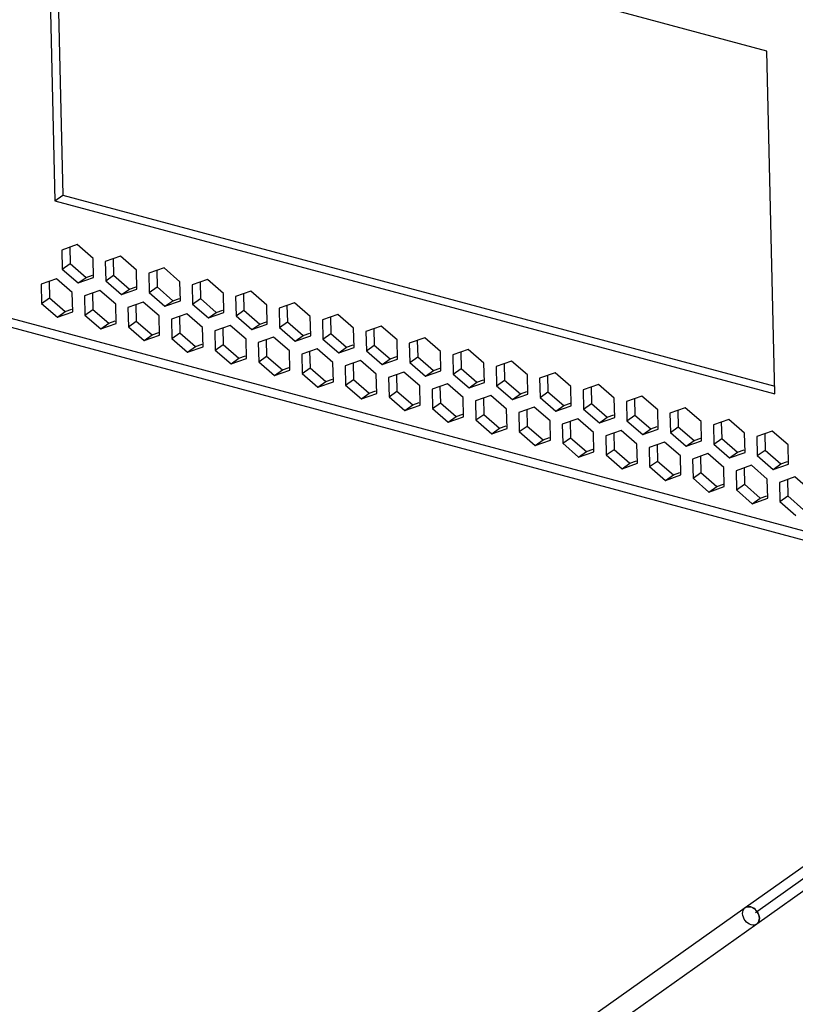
# Model space of a CAD drawing. Header units: millimetres. Extents: x 6 to 414, y 7 to 290.
# Tile 14 of 256: x 106.43 to 111.76, y 75.15 to 81.92. Entities that reach past the tile are written whole.
import ezdxf

# ---------------------------------------------------------------- set-up
doc = ezdxf.new("R2010")
doc.units = ezdxf.units.MM
doc.header["$LTSCALE"] = 23.1
doc.linetypes.add('DASHED', pattern=[0.2, 0.1, -0.1])
doc.layers.get('0').update_dxf_attribs({"linetype": 'CONTINUOUS'})

msp = doc.modelspace()

# ---------------------------------------------------------------- linework, layer by layer
at = {"color": 3, "linetype": 'Continuous'}
for p, q in [((123.2259, 75.341), (86.4632, 85.2058)), ((86.4972, 85.136), (123.2598, 75.2712)), ((111.5598, 81.7004), (106.6158, 83.027)), ((106.6158, 83.027), (106.6716, 80.6726)), ((111.6155, 79.346), (111.5598, 81.7004)), ((106.6716, 80.6726), (111.6155, 79.346)), ((106.8248, 80.3711), (106.7192, 80.3339)), ((106.7192, 80.3339), (106.7224, 80.2021)), ((106.9335, 80.2765), (106.8248, 80.3711)), ((106.9366, 80.1447), (106.9335, 80.2765)), ((107.123, 80.2911), (107.0175, 80.2539)), ((107.2317, 80.1964), (107.123, 80.2911)), ((106.7224, 80.2021), (106.831, 80.1075)), ((107.0175, 80.2539), (107.0206, 80.1221)), ((107.2348, 80.0646), (107.2317, 80.1964)), ((107.4213, 80.211), (107.3157, 80.1739)), ((107.5299, 80.1164), (107.4213, 80.211)), ((106.6822, 80.1359), (106.5766, 80.0987)), ((106.7909, 80.0412), (106.6822, 80.1359)), ((106.831, 80.1075), (106.9366, 80.1447)), ((107.0206, 80.1221), (107.1293, 80.0275)), ((107.3157, 80.1739), (107.3188, 80.0421)), ((107.7195, 80.131), (107.6139, 80.0939)), ((107.8282, 80.0364), (107.7195, 80.131)), ((106.5766, 80.0987), (106.5798, 79.9669)), ((106.9804, 80.0559), (106.8749, 80.0187)), ((107.0891, 79.9612), (106.9804, 80.0559)), ((107.1293, 80.0275), (107.2348, 80.0646)), ((107.5331, 79.9846), (107.5299, 80.1164)), ((107.6139, 80.0939), (107.6171, 79.9621)), ((106.794, 79.9095), (106.7909, 80.0412)), ((106.8749, 80.0187), (106.878, 79.8869)), ((107.3188, 80.0421), (107.4275, 79.9474)), ((107.8313, 79.9046), (107.8282, 80.0364)), ((108.0177, 80.051), (107.9122, 80.0138)), ((107.9122, 80.0138), (107.9153, 79.882)), ((108.1264, 79.9563), (108.0177, 80.051)), ((106.5798, 79.9669), (106.6884, 79.8723)), ((107.0922, 79.8294), (107.0891, 79.9612)), ((107.2787, 79.9758), (107.1731, 79.9387)), ((107.1731, 79.9387), (107.1762, 79.8069)), ((107.3873, 79.8812), (107.2787, 79.9758)), ((107.4275, 79.9474), (107.5331, 79.9846)), ((107.6171, 79.9621), (107.7257, 79.8674)), ((108.1295, 79.8245), (108.1264, 79.9563)), ((108.316, 79.971), (108.2104, 79.9338)), ((108.2104, 79.9338), (108.2135, 79.802)), ((108.4246, 79.8763), (108.316, 79.971)), ((106.6884, 79.8723), (106.794, 79.9095)), ((106.878, 79.8869), (106.9867, 79.7923)), ((107.3905, 79.7494), (107.3873, 79.8812)), ((107.5769, 79.8958), (107.4713, 79.8586)), ((107.4713, 79.8586), (107.4745, 79.7269)), ((107.6856, 79.8012), (107.5769, 79.8958)), ((107.7257, 79.8674), (107.8313, 79.9046)), ((107.9153, 79.882), (108.024, 79.7874)), ((108.4278, 79.7445), (108.4246, 79.8763)), ((108.6142, 79.8909), (108.5087, 79.8538)), ((108.5087, 79.8538), (108.5118, 79.722)), ((108.7229, 79.7963), (108.6142, 79.8909)), ((106.9867, 79.7923), (107.0922, 79.8294)), ((107.1762, 79.8069), (107.2849, 79.7122)), ((107.6887, 79.6694), (107.6856, 79.8012)), ((107.8751, 79.8158), (107.7696, 79.7786)), ((107.9838, 79.7211), (107.8751, 79.8158)), ((108.024, 79.7874), (108.1295, 79.8245)), ((108.2135, 79.802), (108.3222, 79.7074)), ((108.726, 79.6645), (108.7229, 79.7963)), ((108.9124, 79.8109), (108.8069, 79.7737)), ((109.0211, 79.7163), (108.9124, 79.8109)), ((107.2849, 79.7122), (107.3905, 79.7494)), ((107.4745, 79.7269), (107.5831, 79.6322)), ((107.7696, 79.7786), (107.7727, 79.6468)), ((107.9869, 79.5893), (107.9838, 79.7211)), ((108.1734, 79.7358), (108.0678, 79.6986)), ((108.282, 79.6411), (108.1734, 79.7358)), ((108.3222, 79.7074), (108.4278, 79.7445)), ((108.5118, 79.722), (108.6204, 79.6273)), ((108.8069, 79.7737), (108.81, 79.642)), ((109.0242, 79.5845), (109.0211, 79.7163)), ((109.2107, 79.7309), (109.1051, 79.6937)), ((109.3193, 79.6362), (109.2107, 79.7309)), ((107.5831, 79.6322), (107.6887, 79.6694)), ((108.0678, 79.6986), (108.0709, 79.5668)), ((108.4716, 79.6557), (108.3661, 79.6186)), ((108.5803, 79.5611), (108.4716, 79.6557)), ((108.6204, 79.6273), (108.726, 79.6645)), ((109.1051, 79.6937), (109.1082, 79.5619)), ((109.5089, 79.6508), (109.4034, 79.6137)), ((109.6176, 79.5562), (109.5089, 79.6508)), ((107.7727, 79.6468), (107.8814, 79.5522)), ((107.8814, 79.5522), (107.9869, 79.5893)), ((108.2852, 79.5093), (108.282, 79.6411)), ((108.3661, 79.6186), (108.3692, 79.4868)), ((108.81, 79.642), (108.9187, 79.5473)), ((108.9187, 79.5473), (109.0242, 79.5845)), ((109.3225, 79.5044), (109.3193, 79.6362)), ((109.4034, 79.6137), (109.4065, 79.4819)), ((108.0709, 79.5668), (108.1796, 79.4722)), ((108.5834, 79.4293), (108.5803, 79.5611)), ((108.7698, 79.5757), (108.6643, 79.5385)), ((108.6643, 79.5385), (108.6674, 79.4067)), ((108.8785, 79.4811), (108.7698, 79.5757)), ((109.1082, 79.5619), (109.2169, 79.4673)), ((109.6207, 79.4244), (109.6176, 79.5562)), ((109.8071, 79.5708), (109.7016, 79.5337)), ((109.7016, 79.5337), (109.7047, 79.4019)), ((109.9158, 79.4762), (109.8071, 79.5708)), ((108.1796, 79.4722), (108.2852, 79.5093)), ((108.3692, 79.4868), (108.4778, 79.3921)), ((108.8816, 79.3493), (108.8785, 79.4811)), ((109.0681, 79.4957), (108.9625, 79.4585)), ((108.9625, 79.4585), (108.9656, 79.3267)), ((109.1767, 79.401), (109.0681, 79.4957)), ((109.2169, 79.4673), (109.3225, 79.5044)), ((109.4065, 79.4819), (109.5152, 79.3873)), ((109.9189, 79.3444), (109.9158, 79.4762)), ((110.1054, 79.4908), (109.9998, 79.4536)), ((109.9998, 79.4536), (110.0029, 79.3218)), ((110.214, 79.3962), (110.1054, 79.4908)), ((108.4778, 79.3921), (108.5834, 79.4293)), ((108.6674, 79.4067), (108.7761, 79.3121)), ((109.1799, 79.2692), (109.1767, 79.401)), ((109.3663, 79.4156), (109.2608, 79.3785)), ((109.2608, 79.3785), (109.2639, 79.2467)), ((109.475, 79.321), (109.3663, 79.4156)), ((109.5152, 79.3873), (109.6207, 79.4244)), ((109.7047, 79.4019), (109.8134, 79.3072)), ((110.2172, 79.2644), (110.214, 79.3962)), ((110.4036, 79.4108), (110.2981, 79.3736)), ((110.5123, 79.3161), (110.4036, 79.4108)), ((108.7761, 79.3121), (108.8816, 79.3493)), ((108.9656, 79.3267), (109.0743, 79.2321)), ((109.4781, 79.1892), (109.475, 79.321)), ((109.6645, 79.3356), (109.559, 79.2985)), ((109.7732, 79.241), (109.6645, 79.3356)), ((109.8134, 79.3072), (109.9189, 79.3444)), ((110.0029, 79.3218), (110.1116, 79.2272)), ((110.2981, 79.3736), (110.3012, 79.2418)), ((110.5154, 79.1843), (110.5123, 79.3161)), ((110.7018, 79.3307), (110.5963, 79.2936)), ((110.8105, 79.2361), (110.7018, 79.3307)), ((109.0743, 79.2321), (109.1799, 79.2692)), ((109.2639, 79.2467), (109.3726, 79.152)), ((109.559, 79.2985), (109.5621, 79.1667)), ((109.9628, 79.2556), (109.8572, 79.2184)), ((110.0715, 79.1609), (109.9628, 79.2556)), ((110.1116, 79.2272), (110.2172, 79.2644)), ((110.3012, 79.2418), (110.4099, 79.1472)), ((110.5963, 79.2936), (110.5994, 79.1618)), ((111.0001, 79.2507), (110.8945, 79.2136)), ((111.1088, 79.1561), (111.0001, 79.2507)), ((109.3726, 79.152), (109.4781, 79.1892)), ((109.7763, 79.1092), (109.7732, 79.241)), ((109.8572, 79.2184), (109.8603, 79.0866)), ((110.261, 79.1756), (110.1555, 79.1384)), ((110.3697, 79.0809), (110.261, 79.1756)), ((110.4099, 79.1472), (110.5154, 79.1843)), ((110.8136, 79.1043), (110.8105, 79.2361)), ((110.8945, 79.2136), (110.8977, 79.0818)), ((109.5621, 79.1667), (109.6708, 79.072)), ((109.6708, 79.072), (109.7763, 79.1092)), ((110.0746, 79.0291), (110.0715, 79.1609)), ((110.1555, 79.1384), (110.1586, 79.0066)), ((110.5994, 79.1618), (110.7081, 79.0671)), ((111.1119, 79.0243), (111.1088, 79.1561)), ((111.2983, 79.1707), (111.1928, 79.1335)), ((111.1928, 79.1335), (111.1959, 79.0017)), ((111.407, 79.076), (111.2983, 79.1707)), ((109.8603, 79.0866), (109.969, 78.992)), ((110.3728, 78.9491), (110.3697, 79.0809)), ((110.5592, 79.0955), (110.4537, 79.0584)), ((110.4537, 79.0584), (110.4568, 78.9266)), ((110.6679, 79.0009), (110.5592, 79.0955)), ((110.7081, 79.0671), (110.8136, 79.1043)), ((110.8977, 79.0818), (111.0063, 78.9871)), ((111.4101, 78.9442), (111.407, 79.076)), ((111.5966, 79.0907), (111.491, 79.0535)), ((111.491, 79.0535), (111.4941, 78.9217)), ((111.7052, 78.996), (111.5966, 79.0907)), ((109.969, 78.992), (110.0746, 79.0291)), ((110.1586, 79.0066), (110.2673, 78.912)), ((110.671, 78.8691), (110.6679, 79.0009)), ((110.8575, 79.0155), (110.7519, 78.9783)), ((110.7519, 78.9783), (110.7551, 78.8466)), ((110.9662, 78.9209), (110.8575, 79.0155)), ((111.0063, 78.9871), (111.1119, 79.0243)), ((111.1959, 79.0017), (111.3046, 78.9071)), ((111.7083, 78.8642), (111.7052, 78.996)), ((110.2673, 78.912), (110.3728, 78.9491)), ((110.4568, 78.9266), (110.5655, 78.8319)), ((110.9693, 78.7891), (110.9662, 78.9209)), ((111.1557, 78.9355), (111.0502, 78.8983)), ((111.2644, 78.8408), (111.1557, 78.9355)), ((111.3046, 78.9071), (111.4101, 78.9442)), ((111.4941, 78.9217), (111.6028, 78.8271)), ((110.5655, 78.8319), (110.671, 78.8691)), ((110.7551, 78.8466), (110.8637, 78.7519)), ((111.0502, 78.8983), (111.0533, 78.7665)), ((111.2675, 78.709), (111.2644, 78.8408)), ((111.454, 78.8554), (111.3484, 78.8183)), ((111.5626, 78.7608), (111.454, 78.8554)), ((111.6028, 78.8271), (111.7083, 78.8642)), ((110.8637, 78.7519), (110.9693, 78.7891)), ((111.3484, 78.8183), (111.3515, 78.6865)), ((111.7522, 78.7754), (111.6466, 78.7383)), ((111.8609, 78.6808), (111.7522, 78.7754)), ((111.0533, 78.7665), (111.162, 78.6719)), ((111.162, 78.6719), (111.2675, 78.709)), ((111.5657, 78.629), (111.5626, 78.7608)), ((111.6466, 78.7383), (111.6498, 78.6065)), ((111.3515, 78.6865), (111.4602, 78.5919)), ((111.4602, 78.5919), (111.5657, 78.629)), ((111.6498, 78.6065), (111.7584, 78.5118))]:
    msp.add_line(p, q, dxfattribs=at)
at = {"color": 7, "linetype": 'Continuous'}
for p, q in [((106.6713, 83.0122), (106.7258, 80.7111)), ((106.6716, 80.6726), (106.7258, 80.7111)), ((106.7258, 80.7111), (111.6143, 79.3993)), ((106.7739, 80.3532), (106.7766, 80.2406)), ((107.0721, 80.2732), (107.0748, 80.1606)), ((106.7224, 80.2021), (106.7766, 80.2406)), ((106.7766, 80.2406), (106.8852, 80.1459)), ((107.3704, 80.1931), (107.373, 80.0805)), ((106.831, 80.1075), (106.8852, 80.1459)), ((106.8852, 80.1459), (106.9305, 80.1619)), ((107.0206, 80.1221), (107.0748, 80.1606)), ((107.0748, 80.1606), (107.1835, 80.0659)), ((106.6313, 80.118), (106.634, 80.0054)), ((107.1293, 80.0275), (107.1835, 80.0659)), ((107.1835, 80.0659), (107.2288, 80.0819)), ((107.3188, 80.0421), (107.373, 80.0805)), ((107.373, 80.0805), (107.4817, 79.9859)), ((107.6686, 80.1131), (107.6713, 80.0005)), ((106.5798, 79.9669), (106.634, 80.0054)), ((106.634, 80.0054), (106.7426, 79.9107)), ((106.9295, 80.0379), (106.9322, 79.9254)), ((107.4275, 79.9474), (107.4817, 79.9859)), ((107.4817, 79.9859), (107.527, 80.0018)), ((107.6171, 79.9621), (107.6713, 80.0005)), ((107.6713, 80.0005), (107.7799, 79.9059)), ((107.9668, 80.0331), (107.9695, 79.9205)), ((106.7426, 79.9107), (106.7879, 79.9267)), ((106.878, 79.8869), (106.9322, 79.9254)), ((106.9322, 79.9254), (107.0409, 79.8307)), ((107.2278, 79.9579), (107.2304, 79.8453)), ((107.7799, 79.9059), (107.8252, 79.9218)), ((107.9153, 79.882), (107.9695, 79.9205)), ((107.9695, 79.9205), (108.0782, 79.8258)), ((108.2651, 79.953), (108.2677, 79.8404)), ((106.6884, 79.8723), (106.7426, 79.9107)), ((107.526, 79.8779), (107.5287, 79.7653)), ((107.7257, 79.8674), (107.7799, 79.9059)), ((108.5633, 79.873), (108.566, 79.7604)), ((106.9867, 79.7923), (107.0409, 79.8307)), ((107.0409, 79.8307), (107.0862, 79.8467)), ((107.1762, 79.8069), (107.2304, 79.8453)), ((107.2304, 79.8453), (107.3391, 79.7507)), ((107.8242, 79.7979), (107.8269, 79.6853)), ((108.024, 79.7874), (108.0782, 79.8258)), ((108.0782, 79.8258), (108.1235, 79.8418)), ((108.2135, 79.802), (108.2677, 79.8404)), ((108.2677, 79.8404), (108.3764, 79.7458)), ((108.8615, 79.793), (108.8642, 79.6804)), ((107.2849, 79.7122), (107.3391, 79.7507)), ((107.3391, 79.7507), (107.3844, 79.7666)), ((107.4745, 79.7269), (107.5287, 79.7653)), ((107.5287, 79.7653), (107.6373, 79.6707)), ((108.1225, 79.7178), (108.1251, 79.6052)), ((108.3222, 79.7074), (108.3764, 79.7458)), ((108.3764, 79.7458), (108.4217, 79.7618)), ((108.5118, 79.722), (108.566, 79.7604)), ((108.566, 79.7604), (108.6746, 79.6658)), ((107.5831, 79.6322), (107.6373, 79.6707)), ((107.6373, 79.6707), (107.6826, 79.6866)), ((107.7727, 79.6468), (107.8269, 79.6853)), ((107.8269, 79.6853), (107.9356, 79.5906)), ((108.6204, 79.6273), (108.6746, 79.6658)), ((108.6746, 79.6658), (108.7199, 79.6817)), ((108.81, 79.642), (108.8642, 79.6804)), ((108.8642, 79.6804), (108.9729, 79.5858)), ((109.1598, 79.713), (109.1624, 79.6004)), ((107.8814, 79.5522), (107.9356, 79.5906)), ((107.9356, 79.5906), (107.9809, 79.6066)), ((108.0709, 79.5668), (108.1251, 79.6052)), ((108.1251, 79.6052), (108.2338, 79.5106)), ((108.4207, 79.6378), (108.4234, 79.5252)), ((108.9187, 79.5473), (108.9729, 79.5858)), ((108.9729, 79.5858), (109.0182, 79.6017)), ((109.1082, 79.5619), (109.1624, 79.6004)), ((109.1624, 79.6004), (109.2711, 79.5057)), ((109.458, 79.6329), (109.4607, 79.5203)), ((108.2338, 79.5106), (108.2791, 79.5265)), ((108.3692, 79.4868), (108.4234, 79.5252)), ((108.4234, 79.5252), (108.5321, 79.4306)), ((108.7189, 79.5578), (108.7216, 79.4452)), ((109.2711, 79.5057), (109.3164, 79.5217)), ((109.4065, 79.4819), (109.4607, 79.5203)), ((109.4607, 79.5203), (109.5694, 79.4257)), ((109.7562, 79.5529), (109.7589, 79.4403)), ((108.1796, 79.4722), (108.2338, 79.5106)), ((108.5321, 79.4306), (108.5773, 79.4465)), ((108.6674, 79.4067), (108.7216, 79.4452)), ((108.7216, 79.4452), (108.8303, 79.3505)), ((109.0172, 79.4778), (109.0198, 79.3652)), ((109.2169, 79.4673), (109.2711, 79.5057)), ((110.0545, 79.4729), (110.0571, 79.3603)), ((108.4778, 79.3921), (108.5321, 79.4306)), ((109.3154, 79.3977), (109.3181, 79.2851)), ((109.5152, 79.3873), (109.5694, 79.4257)), ((109.5694, 79.4257), (109.6146, 79.4416)), ((109.7047, 79.4019), (109.7589, 79.4403)), ((109.7589, 79.4403), (109.8676, 79.3457)), ((110.3527, 79.3929), (110.3554, 79.2803)), ((108.7761, 79.3121), (108.8303, 79.3505)), ((108.8303, 79.3505), (108.8756, 79.3665)), ((108.9656, 79.3267), (109.0198, 79.3652)), ((109.0198, 79.3652), (109.1285, 79.2705)), ((109.6136, 79.3177), (109.6163, 79.2051)), ((109.8134, 79.3072), (109.8676, 79.3457)), ((109.8676, 79.3457), (109.9129, 79.3616)), ((110.0029, 79.3218), (110.0571, 79.3603)), ((110.0571, 79.3603), (110.1658, 79.2656)), ((110.651, 79.3128), (110.6536, 79.2002)), ((109.0743, 79.2321), (109.1285, 79.2705)), ((109.1285, 79.2705), (109.1738, 79.2865)), ((109.2639, 79.2467), (109.3181, 79.2851)), ((109.3181, 79.2851), (109.4268, 79.1905)), ((110.1116, 79.2272), (110.1658, 79.2656)), ((110.1658, 79.2656), (110.2111, 79.2816)), ((110.3012, 79.2418), (110.3554, 79.2803)), ((110.3554, 79.2803), (110.4641, 79.1856)), ((109.3726, 79.152), (109.4268, 79.1905)), ((109.4268, 79.1905), (109.472, 79.2064)), ((109.5621, 79.1667), (109.6163, 79.2051)), ((109.6163, 79.2051), (109.725, 79.1105)), ((109.9119, 79.2377), (109.9146, 79.1251)), ((110.4099, 79.1472), (110.4641, 79.1856)), ((110.4641, 79.1856), (110.5093, 79.2016)), ((110.5994, 79.1618), (110.6536, 79.2002)), ((110.6536, 79.2002), (110.7623, 79.1056)), ((110.9492, 79.2328), (110.9519, 79.1202)), ((109.6708, 79.072), (109.725, 79.1105)), ((109.725, 79.1105), (109.7703, 79.1264)), ((109.8603, 79.0866), (109.9146, 79.1251)), ((109.9146, 79.1251), (110.0232, 79.0304)), ((110.2101, 79.1576), (110.2128, 79.045)), ((110.7623, 79.1056), (110.8076, 79.1215)), ((110.8977, 79.0818), (110.9519, 79.1202)), ((110.9519, 79.1202), (111.0605, 79.0256)), ((111.2474, 79.1528), (111.2501, 79.0402)), ((110.0232, 79.0304), (110.0685, 79.0464)), ((110.1586, 79.0066), (110.2128, 79.045)), ((110.2128, 79.045), (110.3215, 78.9504)), ((110.5084, 79.0776), (110.511, 78.965)), ((110.7081, 79.0671), (110.7623, 79.1056)), ((111.0605, 79.0256), (111.1058, 79.0415)), ((111.1959, 79.0017), (111.2501, 79.0402)), ((111.2501, 79.0402), (111.3588, 78.9455)), ((111.5457, 79.0727), (111.5483, 78.9601)), ((109.969, 78.992), (110.0232, 79.0304)), ((110.8066, 78.9976), (110.8093, 78.885)), ((111.0063, 78.9871), (111.0605, 79.0256)), ((110.2673, 78.912), (110.3215, 78.9504)), ((110.3215, 78.9504), (110.3667, 78.9664)), ((110.4568, 78.9266), (110.511, 78.965)), ((110.511, 78.965), (110.6197, 78.8704)), ((111.1048, 78.9176), (111.1075, 78.805)), ((111.3046, 78.9071), (111.3588, 78.9455)), ((111.3588, 78.9455), (111.404, 78.9615)), ((111.4941, 78.9217), (111.5483, 78.9601)), ((111.5483, 78.9601), (111.657, 78.8655)), ((110.5655, 78.8319), (110.6197, 78.8704)), ((110.6197, 78.8704), (110.665, 78.8863)), ((110.7551, 78.8466), (110.8093, 78.885)), ((110.8093, 78.885), (110.9179, 78.7904)), ((111.4031, 78.8375), (111.4057, 78.7249)), ((111.6028, 78.8271), (111.657, 78.8655)), ((111.657, 78.8655), (111.7023, 78.8814)), ((110.8637, 78.7519), (110.9179, 78.7904)), ((110.9179, 78.7904), (110.9632, 78.8063)), ((111.0533, 78.7665), (111.1075, 78.805)), ((111.1075, 78.805), (111.2162, 78.7103)), ((111.162, 78.6719), (111.2162, 78.7103)), ((111.2162, 78.7103), (111.2614, 78.7263)), ((111.3515, 78.6865), (111.4057, 78.7249)), ((111.4057, 78.7249), (111.5144, 78.6303)), ((111.7013, 78.7575), (111.704, 78.6449)), ((111.5144, 78.6303), (111.5597, 78.6462)), ((111.6498, 78.6065), (111.704, 78.6449)), ((111.704, 78.6449), (111.8126, 78.5503)), ((111.4602, 78.5919), (111.5144, 78.6303)), ((111.4115, 75.8172), (109.8133, 74.6837)), ((111.4907, 75.7055), (109.8927, 74.572))]:
    msp.add_line(p, q, dxfattribs=at)
at = {"color": 4, "linetype": 'DASHED'}
msp.add_line((119.5792, 81.5262), (111.4821, 75.7833), dxfattribs=at)
at = {"color": 6, "linetype": 'Continuous'}
for p, q in [((111.9535, 76.2016), (111.4115, 75.8172)), ((112.0327, 76.0899), (111.4907, 75.7055))]:
    msp.add_line(p, q, dxfattribs=at)
for points in [[(111.4525, 75.7), (111.4413, 75.7042), (111.4305, 75.7105), (111.4205, 75.7188), (111.4114, 75.7289), (111.4041, 75.74), (111.3985, 75.752), (111.395, 75.7643), (111.3935, 75.7768), (111.3944, 75.7884), (111.3973, 75.799), (111.4024, 75.8081), (111.4094, 75.8156), (111.4179, 75.8209), (111.4276, 75.8239), (111.4383, 75.8245), (111.4496, 75.8226)], [(111.4496, 75.8226), (111.4608, 75.8185), (111.4717, 75.8121), (111.4817, 75.8039), (111.4908, 75.7938), (111.4981, 75.7826), (111.5037, 75.7706), (111.5072, 75.7583), (111.5086, 75.7459), (111.5078, 75.7343), (111.5049, 75.7237), (111.4998, 75.7145), (111.4928, 75.707), (111.4843, 75.7018), (111.4746, 75.6988), (111.4639, 75.6982), (111.4525, 75.7)]]:
    msp.add_lwpolyline(points, dxfattribs=at)
at = {"color": 7, "linetype": 'Continuous'}
for points in [[(111.5086, 75.7459), (111.5075, 75.7567), (111.5048, 75.7674), (111.5003, 75.7783), (111.4944, 75.7887), (111.4871, 75.7982), (111.4787, 75.8066), (111.4695, 75.8136), (111.4597, 75.819), (111.4496, 75.8226), (111.4396, 75.8244), (111.4299, 75.8242), (111.4209, 75.8221), (111.4128, 75.8181), (111.4115, 75.8172)], [(111.4907, 75.7055), (111.4963, 75.7102), (111.5018, 75.7176), (111.5058, 75.7262), (111.508, 75.7356), (111.5086, 75.7459)]]:
    msp.add_lwpolyline(points, dxfattribs=at)

doc.saveas('drawing.dxf')
